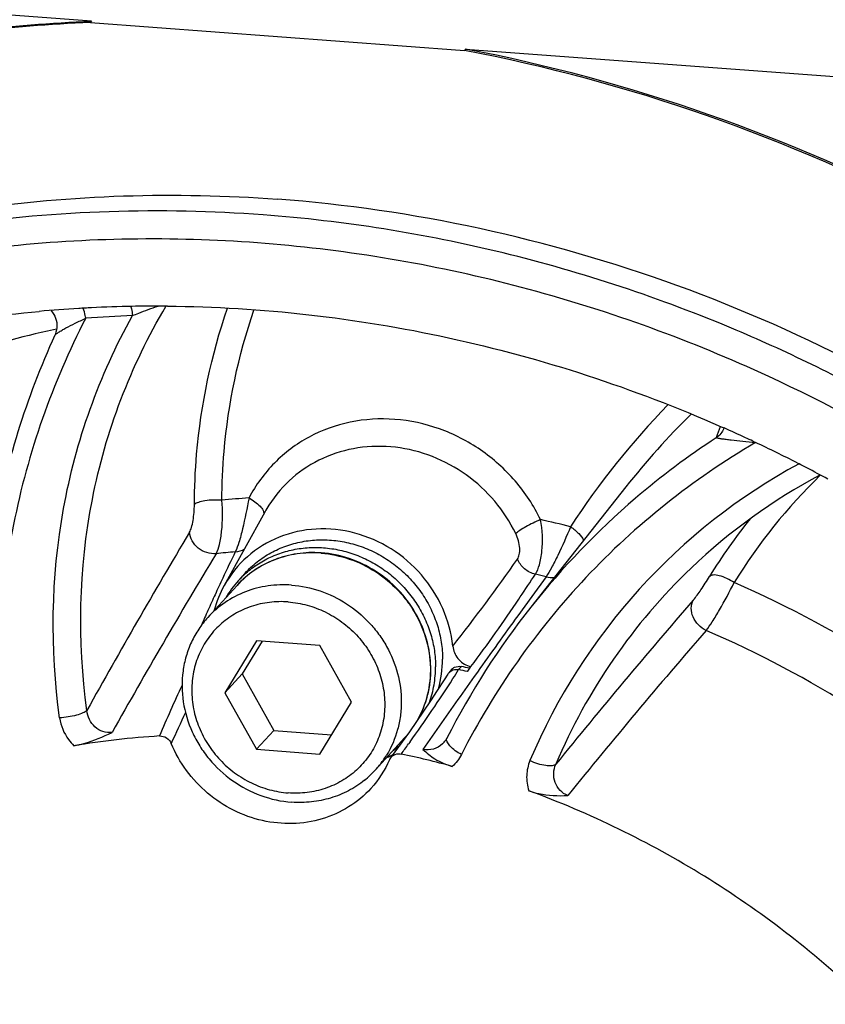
# Model space of a CAD drawing. Header units: millimetres. Extents: x 0 to 420, y 0 to 297.
# Tile 7 of 42: x 136 to 150, y 54 to 71. Entities that reach past the tile are written whole.
import ezdxf

# ---------------------------------------------------------------- set-up
doc = ezdxf.new("R2010")
doc.units = ezdxf.units.MM
doc.header["$LTSCALE"] = 23.1
doc.layers.add('COMPONENTS', color=7, linetype='CONTINUOUS')

msp = doc.modelspace()

# ---------------------------------------------------------------- linework, layer by layer
at = {"layer": 'COMPONENTS', "color": 7, "linetype": 'CONTINUOUS'}
for p, q in [((137.07109, 70.92847), (117.77524, 72.36835)), ((137.07109, 70.92847), (137.05089, 70.90628)), ((137.05089, 70.90628), (143.65326, 70.4136)), ((143.67346, 70.43579), (143.65326, 70.4136)), ((143.67346, 70.43579), (162.9693, 68.9959)), ((136.42539, 65.38447), (136.42542, 65.38453)), ((148.18305, 63.76866), (148.2345, 63.7459)), ((148.74403, 63.51314), (148.79148, 63.49077)), ((149.52504, 63.12976), (149.55838, 63.11266)), ((146.50139, 62.70421), (144.82521, 60.58334)), ((140.12984, 62.26104), (139.41348, 60.96253)), ((140.12984, 62.26104), (140.10473, 62.21424)), ((139.66182, 61.04955), (139.78504, 61.18486)), ((139.63988, 60.96606), (139.12578, 60.40152)), ((139.98511, 59.98812), (139.42662, 59.07173)), ((140.08097, 59.98096), (139.72963, 59.40446)), ((141.10239, 59.90474), (139.98511, 59.98812)), ((141.66119, 58.90498), (141.10239, 59.90474)), ((143.42717, 59.48079), (143.37665, 59.42532)), ((143.7585, 59.52238), (143.76497, 59.53215)), ((139.42662, 59.07173), (139.72963, 59.40446)), ((139.72963, 59.40446), (140.28843, 58.4047)), ((143.70656, 59.44431), (143.71306, 59.45406)), ((139.42662, 59.07173), (139.98542, 58.07197)), ((141.1027, 57.9886), (141.66119, 58.90498)), ((142.8073, 58.56142), (142.68208, 58.38134)), ((139.98542, 58.07197), (140.28843, 58.4047)), ((140.28843, 58.4047), (141.30985, 58.32848)), ((142.59734, 58.27283), (142.08323, 57.70829)), ((142.68208, 58.38134), (142.55536, 58.20281)), ((139.98542, 58.07197), (141.1027, 57.9886)), ((143.32225, 58.23463), (143.32214, 58.23448)), ((142.28059, 57.97177), (142.27848, 57.96832))]:
    msp.add_line(p, q, dxfattribs=at)
at = {"layer": 'COMPONENTS', "color": 9, "linetype": 'CONTINUOUS'}
for p, q in [((136.45643, 65.49276), (136.40321, 65.481)), ((145.094, 61.11803), (144.8425, 60.77295)), ((144.8425, 60.77295), (144.59517, 60.43166)), ((144.61512, 60.72611), (144.63952, 60.76233)), ((143.55137, 59.47872), (143.60187, 59.53418)), ((143.88197, 59.43661), (143.82685, 59.35902)), ((143.1655, 58.42036), (142.92171, 58.07068)), ((142.69387, 58.20362), (142.66689, 58.1664))]:
    msp.add_line(p, q, dxfattribs=at)
at = {"layer": 'COMPONENTS', "color": 7, "linetype": 'CONTINUOUS'}
for points in [[(136.35848, 65.81524), (136.36343, 65.81006), (136.3855, 65.78245), (136.40545, 65.75225), (136.42297, 65.71946), (136.43765, 65.68431), (136.44912, 65.64698), (136.45706, 65.60746), (136.461, 65.56592), (136.46047, 65.52296), (136.45512, 65.47934), (136.44465, 65.43554), (136.4289, 65.39234), (136.42541, 65.38451)], [(143.35756, 59.40012), (143.29287, 59.29718), (143.17382, 59.11092), (143.05319, 58.92621), (142.93101, 58.74304), (142.8073, 58.56142)], [(143.34446, 58.27171), (143.3389, 58.26126), (143.32217, 58.23452)], [(142.55536, 58.20281), (142.42714, 58.02584), (142.35016, 57.92132)]]:
    msp.add_lwpolyline(points, dxfattribs=at)
for centre, radius, start, end in [((137.92101, 40.62989), 30.33032, 62.364215, 79.105907), ((137.94121, 40.65208), 30.33031, 62.364212, 79.105911), ((138.22545, 42.46801), 23.429, 91.062128, 92.829722), ((138.22754, 42.36633), 23.5307, 89.975774, 91.062633), ((138.2276, 42.30514), 23.59189, 89.552449, 89.975962), ((138.21501, 42.66004), 23.23668, 93.377026, 95.098824), ((138.22051, 42.57289), 23.324, 93.106466, 93.377926), ((138.22176, 42.54993), 23.347, 92.830601, 93.106465), ((137.71762, 40.11219), 27.53854, 60.55124, 67.064405), ((137.4614, 39.69189), 27.51054, 37.993561, 66.028522), ((137.83158, 40.29963), 25.65051, 65.145947, 66.073522), ((137.81933, 40.27313), 25.6797, 64.822641, 65.145996), ((137.77386, 40.17776), 25.78535, 62.888024, 64.704788), ((137.73429, 40.09975), 25.87282, 62.464942, 62.805792), ((137.71528, 40.06343), 25.91382, 61.534262, 62.464791), ((154.81356, 53.76154), 10.37616, 118.088099, 133.622181), ((142.07956, 61.1849), 2.22699, 147.41455, 151.103671), ((140.98128, 59.58044), 1.96545, 85.732393, 85.994788), ((140.96294, 59.86519), 1.75944, 137.689241, 149.884401), ((140.9598, 59.8674), 1.75563, 131.718417, 137.673664), ((140.96114, 59.86587), 1.75767, 131.52907, 131.717739), ((141.13329, 60.01641), 1.96288, 151.192016, 164.911897), ((155.75071, 51.95479), 13.92186, 141.698143, 153.016002), ((141.38891, 59.66113), 1.87833, 343.979355, 0.08828), ((143.55699, 59.36251), 0.17562, 123.926192, 137.664012), ((143.55708, 59.36205), 0.17605, 115.906037, 123.868172), ((139.96842, 42.95465), 16.90806, 77.227167, 77.765833), ((140.01935, 43.01208), 16.90604, 77.287003, 77.76586), ((122.79565, 73.41339), 25.14759, 326.282654, 326.469596), ((143.84337, 59.87619), 0.35281, 252.110839, 257.163165), ((143.50645, 59.30716), 0.17553, 137.682177, 148.020632), ((139.21923, 43.182), 15.1552, 93.582282, 99.340418), ((141.3159, 59.43974), 1.73314, 317.678164, 319.933161), ((141.37443, 59.49183), 1.76502, 305.465446, 310.099847), ((140.803, 58.87232), 1.73039, 324.850477, 328.504988), ((141.5055, 59.67999), 1.91703, 293.981233, 297.724443), ((142.49438, 57.81433), 0.17952, 143.430858, 156.195047), ((139.14198, 41.97987), 16.36549, 74.776488, 78.027167), ((140.81072, 58.86699), 1.72101, 317.680084, 324.847503), ((140.80845, 58.86959), 1.72443, 308.826911, 317.667073)]:
    msp.add_arc(centre, radius, start, end, dxfattribs=at)
at = {"layer": 'COMPONENTS', "color": 9, "linetype": 'CONTINUOUS'}
for centre, radius, start, end in [((138.66745, 43.06733), 22.67965, 92.203322, 94.292101), ((157.52229, 54.18377), 14.31904, 135.864946, 146.907759), ((157.43608, 54.06122), 13.93804, 134.566139, 141.676465), ((159.09741, 59.94223), 11.58269, 160.707247, 161.722139), ((155.69737, 51.96105), 13.87855, 123.194507, 130.564668), ((154.66183, 53.72022), 10.6909, 118.505614, 157.148143), ((156.76862, 55.86012), 9.81889, 134.109063, 148.323652), ((141.09272, 45.34038), 17.21552, 94.134193, 95.735492), ((155.65216, 52.02177), 13.80302, 130.585987, 141.662772), ((141.00214, 44.09497), 18.46942, 75.822152, 77.508072), ((156.64977, 55.77571), 10.18796, 141.346035, 148.318319), ((242.22186, 0.3158), 120.37072, 149.2260817, 150.9533054), ((140.98106, 45.17782), 16.43772, 94.785253, 95.975656), ((168.86168, 47.26349), 32.55783, 153.956258, 154.861461), ((245.26536, -2.24591), 123.70102, 148.9668207, 150.6580576), ((140.97212, 59.57671), 1.96432, 85.478673, 85.732366), ((117.86463, 80.08353), 32.58998, 321.720316, 325.088787), ((154.81069, 53.78426), 10.35775, 133.7021, 157.135693), ((170.03241, 46.73127), 33.84376, 154.887752, 155.432473), ((116.14682, 79.94887), 34.35051, 326.044291, 326.846401), ((140.896, 43.95263), 17.67128, 76.257401, 76.886347), ((140.66772, 43.2327), 19.39677, 47.636957, 66.466811), ((172.91935, 45.38782), 37.02792, 155.399133, 155.870263), ((229.19956, -9.97792), 107.88766, 139.0670508, 141.0745979), ((157.63063, 52.23938), 20.27415, 155.878152, 156.289558), ((152.46312, 54.50877), 14.63028, 156.289173, 156.85673), ((272.3807, -31.91093), 157.65879, 144.1467226, 144.591634), ((231.81791, -12.59979), 111.06073, 139.0624728, 141.0242907), ((140.58185, 43.13986), 18.54489, 48.054684, 66.69086), ((124.68188, 71.25196), 22.2411, 327.554514, 328.038729), ((124.39253, 71.43744), 22.58479, 324.129058, 327.551228), ((273.28629, -32.55645), 158.7709, 144.6254626, 145.0398305), ((156.23182, 50.85986), 19.44255, 154.590457, 157.476452), ((157.1306, 49.93242), 20.39121, 154.470085, 156.16019), ((141.32545, 59.43109), 1.72025, 317.676855, 319.933715), ((143.39222, 58.24758), 0.05349, 153.200211, 161.836265), ((124.66524, 71.24064), 22.24848, 323.444299, 324.009854), ((142.97791, 58.47459), 0.4197, 312.94356, 325.103257)]:
    msp.add_arc(centre, radius, start, end, dxfattribs=at)
at = {"layer": 'COMPONENTS', "color": 7, "linetype": 'CONTINUOUS'}
for points, knots in [([(128.73539, 69.25891), (130.05969, 69.75283), (132.80766, 70.53173), (135.64317, 70.86868), (137.07109, 70.92847)], [0, 0, 0, 0, 0.49722832, 1, 1, 1, 1]), ([(137.05089, 70.90628), (135.6274, 70.84669), (132.80064, 70.51145), (130.06066, 69.73701), (128.73993, 69.24594)], [0, 0, 0, 0, 0.50276324, 1, 1, 1, 1]), ([(121.13234, 60.38086), (122.30709, 61.67094), (124.98099, 63.99148), (129.70532, 66.45665), (134.92577, 67.80651), (138.54784, 67.9204), (140.35254, 67.78573)], [0, 0, 0, 0, 0.24598852, 0.49379495, 0.74485899, 1, 1, 1, 1]), ([(140.10004, 67.50845), (138.29551, 67.6431), (134.67373, 67.52927), (129.4536, 66.17968), (124.72949, 63.71481), (122.05552, 61.39465), (120.88081, 60.10467)], [0, 0, 0, 0, 0.25513307, 0.5062008, 0.75400993, 1, 1, 1, 1]), ([(159.58093, 25.37081), (160.34872, 26.21398), (161.75935, 28.0243), (163.4397, 31.03525), (164.65411, 34.2855), (165.62351, 38.86242), (165.55394, 44.86366), (163.80813, 50.65747), (161.50734, 54.9351), (159.34769, 57.92015), (156.80667, 60.60246), (152.99174, 63.69451), (147.55183, 66.55831), (142.74993, 67.60683), (140.35254, 67.78573)], [0, 0, 0, 0, 0.05971651, 0.11962639, 0.1799057, 0.24069807, 0.3638523, 0.48959604, 0.55341179, 0.61758387, 0.68194664, 0.7463205, 0.87410953, 1, 1, 1, 1]), ([(148.44928, 65.47362), (147.11869, 66.03641), (144.37816, 66.94734), (141.52541, 67.40208), (140.10004, 67.50845)], [0, 0, 0, 0, 0.50267754, 1, 1, 1, 1]), ([(139.9991, 67.01431), (138.50247, 67.12599), (135.50221, 67.08173), (131.12216, 66.19419), (127.03467, 64.51513), (124.58712, 62.89638), (123.46242, 61.98145)], [0, 0, 0, 0, 0.2546484, 0.50582794, 0.7539973, 1, 1, 1, 1]), ([(148.63843, 64.82958), (147.26794, 65.43679), (144.43608, 66.41877), (141.47735, 66.904), (139.9991, 67.01431)], [0, 0, 0, 0, 0.502787, 1, 1, 1, 1]), ([(138.41188, 65.89631), (140.07565, 65.88332), (143.43186, 65.50175), (146.63961, 64.44942), (148.18305, 63.76866)], [0, 0, 0, 0, 0.496556, 1, 1, 1, 1]), ([(130.41935, 64.53138), (130.87693, 64.69877), (132.73955, 65.31075), (134.68301, 65.67386), (136.14987, 65.80477)], [0, 0, 0, 0, 0.24860001, 1, 1, 1, 1]), ([(136.42539, 65.38442), (135.91878, 64.27943), (135.18495, 61.91), (135.06628, 59.43478), (135.15474, 58.20341)], [0, 0, 0, 0, 0.49613254, 1, 1, 1, 1]), ([(144.55965, 61.8818), (144.36292, 62.28844), (143.7558, 63.00908), (142.6672, 63.43756), (141.77471, 63.42414), (141.14478, 63.2385), (140.59871, 62.88916), (140.31712, 62.56261), (140.20312, 62.38426)], [0, 0, 0, 0, 0.25678651, 0.51126967, 0.63627515, 0.75886094, 0.87967528, 1, 1, 1, 1]), ([(143.44764, 59.89402), (143.4238, 60.12242), (143.30066, 60.57827), (142.91987, 61.17549), (142.37934, 61.63915), (141.73157, 61.92289), (141.03957, 61.99785), (140.37183, 61.85351), (139.798, 61.50243), (139.51859, 61.15311), (139.41334, 60.96227)], [0, 0, 0, 0, 0.12616047, 0.25455069, 0.38367667, 0.51172562, 0.63729685, 0.75991322, 0.88027266, 1, 1, 1, 1]), ([(139.78505, 61.18487), (139.84975, 61.25592), (139.99142, 61.38784), (140.23387, 61.54861), (140.50096, 61.66893), (140.78632, 61.74596), (141.0833, 61.77801), (141.38501, 61.76439), (141.68444, 61.7055), (141.9747, 61.60275), (142.24911, 61.45855), (142.50135, 61.27625), (142.72563, 61.06005), (142.91678, 60.81494), (143.07038, 60.54654), (143.18286, 60.26101), (143.25159, 59.965), (143.26722, 59.76387), (143.26724, 59.66402)], [0, 0, 0, 0, 0.05968099, 0.11958421, 0.17990907, 0.24081244, 0.30239424, 0.36468955, 0.4276675, 0.49123618, 0.55525229, 0.61953456, 0.68387948, 0.74807831, 0.81193451, 0.87528023, 0.93799111, 1, 1, 1, 1]), ([(123.06326, 61.64886), (122.16561, 60.88284), (120.4897, 59.20261), (118.41231, 56.30936), (116.81657, 53.1077), (115.73879, 49.67059), (115.20213, 46.07504), (115.21783, 42.40152), (115.78467, 38.73173), (116.8893, 35.147), (118.50673, 31.72646), (120.60056, 28.54564), (123.12503, 25.67419), (126.97636, 22.35373), (132.5536, 19.26932), (137.52519, 18.14619), (140.00715, 17.96098)], [0, 0, 0, 0, 0.05980141, 0.11965046, 0.17975776, 0.24030867, 0.30144592, 0.36325706, 0.42576816, 0.48894357, 0.55269083, 0.61686985, 0.68130534, 0.7458018, 0.87387392, 1, 1, 1, 1]), ([(141.11856, 61.54109), (140.97995, 61.5508), (140.7016, 61.54083), (140.30034, 61.43557), (139.93667, 61.24476), (139.73056, 61.06563), (139.63988, 60.96606)], [0, 0, 0, 0, 0.25441158, 0.50530801, 0.75341921, 1, 1, 1, 1]), ([(139.79581, 61.18169), (139.86495, 61.24293), (140.0136, 61.35497), (140.26071, 61.48655), (140.52725, 61.57936), (140.80739, 61.6314), (141.09515, 61.64163), (141.38438, 61.6099), (141.66893, 61.53692), (141.94276, 61.4243), (142.20007, 61.27444), (142.43541, 61.09055), (142.6438, 60.87653), (142.82081, 60.63691), (142.96268, 60.37677), (143.06636, 60.1016), (143.12963, 59.8173), (143.144, 59.62447), (143.14402, 59.52871)], [0, 0, 0, 0, 0.05968145, 0.11969646, 0.18020706, 0.24132984, 0.30312676, 0.36560136, 0.42870043, 0.49231992, 0.55631457, 0.62050993, 0.68471619, 0.7487427, 0.81241258, 0.87557656, 0.93812501, 1, 1, 1, 1]), ([(142.82349, 58.5845), (142.90331, 58.72484), (143.02526, 59.03147), (143.07895, 59.52574), (143.00292, 60.02475), (142.80314, 60.49556), (142.49347, 60.90821), (142.09395, 61.23645), (141.63055, 61.45916), (141.29512, 61.52794), (141.12754, 61.54044)], [0, 0, 0, 0, 0.12040827, 0.24250663, 0.36667675, 0.49276043, 0.62011017, 0.74776204, 0.87467441, 1, 1, 1, 1]), ([(140.60419, 60.97105), (140.46538, 60.98141), (140.18677, 60.97265), (139.78523, 60.86882), (139.42183, 60.67923), (139.21615, 60.50074), (139.12578, 60.40151)], [0, 0, 0, 0, 0.25514429, 0.50620197, 0.75401247, 1, 1, 1, 1]), ([(140.60419, 60.97105), (140.77416, 60.95836), (141.11464, 60.88786), (141.58419, 60.6594), (141.92092, 60.37829), (142.14368, 60.11021), (142.33085, 59.81923), (142.49395, 59.42), (142.55083, 58.99574), (142.52879, 58.66162), (142.46348, 58.33942), (142.36518, 58.11057), (142.28059, 57.97177)], [0, 0, 0, 0, 0.12541057, 0.2526294, 0.3806677, 0.44473394, 0.50855359, 0.63470022, 0.75860877, 0.81978429, 0.88039595, 1, 1, 1, 1]), ([(140.54363, 60.67456), (140.43316, 60.68281), (140.21162, 60.67809), (139.88974, 60.60587), (139.59262, 60.47121), (139.33206, 60.27913), (139.11829, 60.0371), (138.9597, 59.7546), (138.86239, 59.44277), (138.82996, 59.11378), (138.86344, 58.78035), (138.96131, 58.45524), (139.11969, 58.15079), (139.33247, 57.87851), (139.59151, 57.64869), (139.88704, 57.47005), (140.20773, 57.34941), (140.43212, 57.31051), (140.54418, 57.30215)], [0, 0, 0, 0, 0.06245722, 0.12400437, 0.18478485, 0.24505738, 0.30516967, 0.36549509, 0.42637138, 0.48804479, 0.55063352, 0.61411443, 0.67833212, 0.74302602, 0.8078688, 0.87251426, 0.93663874, 1, 1, 1, 1]), ([(140.54363, 60.67456), (140.6557, 60.6662), (140.88008, 60.6273), (141.20077, 60.50666), (141.49631, 60.32802), (141.75534, 60.0982), (141.96812, 59.82592), (142.1265, 59.52147), (142.22438, 59.19636), (142.25785, 58.86294), (142.22542, 58.53395), (142.12811, 58.22211), (141.96952, 57.93961), (141.75575, 57.69758), (141.49519, 57.5055), (141.19807, 57.37084), (140.8762, 57.29863), (140.65465, 57.2939), (140.54418, 57.30215)], [0, 0, 0, 0, 0.06336126, 0.12748574, 0.1921312, 0.25697398, 0.32166788, 0.38588557, 0.44936648, 0.51195521, 0.57362862, 0.63450491, 0.69483033, 0.75494262, 0.81521515, 0.87599563, 0.93754278, 1, 1, 1, 1]), ([(139.12578, 60.40151), (139.06672, 60.33666), (138.9582, 60.1974), (138.82893, 59.9658), (138.73549, 59.71578), (138.66091, 59.3637), (138.66625, 58.90205), (138.80051, 58.45637), (138.97753, 58.12729), (139.19886, 57.82127), (139.54864, 57.49745), (140.0509, 57.2333), (140.4204, 57.15252), (140.60482, 57.13876)], [0, 0, 0, 0, 0.05973309, 0.11965949, 0.17995563, 0.24076503, 0.3639533, 0.48973213, 0.5535657, 0.61775562, 0.74624927, 0.87407017, 1, 1, 1, 1]), ([(120.88081, 60.10467), (120.11298, 59.26149), (118.70213, 57.45126), (117.02158, 54.4403), (115.80694, 51.19003), (114.8373, 46.61302), (114.90663, 40.6116), (116.65232, 34.81756), (118.95309, 30.53975), (121.11276, 27.55457), (123.65382, 24.87215), (127.46884, 21.77997), (132.90886, 18.9161), (137.71083, 17.86756), (140.10821, 17.68867)], [0, 0, 0, 0, 0.05971678, 0.1196269, 0.17990636, 0.24069885, 0.36385339, 0.48959755, 0.55341364, 0.61758602, 0.68194895, 0.74632313, 0.87411305, 1, 1, 1, 1]), ([(143.44764, 59.89402), (143.4558, 59.81583), (143.52099, 59.6609), (143.6592, 59.56485), (143.73499, 59.54043)], [0, 0, 0, 0, 0.49677393, 1, 1, 1, 1]), ([(143.037, 58.90162), (143.0725, 59.0013), (143.12635, 59.20845), (143.14403, 59.42169), (143.14402, 59.52871)], [0, 0, 0, 0, 0.4971621, 1, 1, 1, 1]), ([(136.7595, 58.13626), (136.81943, 58.14613), (137.05245, 58.19914), (137.2737, 58.29308), (137.43384, 58.37015)], [0, 0, 0, 0, 0.25471458, 1, 1, 1, 1]), ([(138.27231, 58.30759), (138.31491, 58.31026), (138.40425, 58.28526), (138.46261, 58.21424), (138.47918, 58.17416)], [0, 0, 0, 0, 0.49598896, 1, 1, 1, 1]), ([(142.00179, 57.38121), (141.88732, 57.25548), (141.62053, 57.03361), (140.98299, 56.74739), (140.05755, 56.72821), (139.06572, 57.23081), (138.61756, 57.83938), (138.47918, 58.17416)], [0, 0, 0, 0, 0.12015135, 0.24151981, 0.48874982, 0.74402034, 1, 1, 1, 1]), ([(142.92171, 58.07068), (142.98579, 58.00815), (143.14249, 57.8792), (143.33158, 57.80038), (143.43923, 57.7711)], [0, 0, 0, 0, 0.44520915, 1, 1, 1, 1]), ([(142.3502, 57.92129), (142.37045, 57.94861), (142.42937, 57.99286), (142.50263, 57.99663), (142.53696, 57.98935)], [0, 0, 0, 0, 0.49215702, 1, 1, 1, 1]), ([(141.88962, 57.52618), (141.80195, 57.45564), (141.61144, 57.3309), (141.29382, 57.20162), (140.95379, 57.13338), (140.72096, 57.13009), (140.60482, 57.13876)], [0, 0, 0, 0, 0.24600758, 0.49418375, 0.74537519, 1, 1, 1, 1]), ([(144.78858, 57.34113), (144.84641, 57.31996), (145.07089, 57.25611), (145.30711, 57.24843), (145.47788, 57.2564)], [0, 0, 0, 0, 0.26480778, 1, 1, 1, 1]), ([(150.64132, 53.71281), (149.79988, 54.50689), (147.95826, 55.92556), (145.86867, 56.94555), (144.78863, 57.34111)], [0, 0, 0, 0, 0.50146932, 1, 1, 1, 1])]:
    msp.add_open_spline(points, degree=3, knots=knots, dxfattribs=at)
at = {"layer": 'COMPONENTS', "color": 9, "linetype": 'CONTINUOUS'}
for points, knots in [([(136.99085, 58.75846), (136.82003, 59.98919), (136.87097, 62.49795), (137.76264, 64.84948), (138.38624, 65.89346)], [0, 0, 0, 0, 0.50538545, 1, 1, 1, 1]), ([(137.79565, 65.73021), (137.83179, 65.74496), (137.98028, 65.80416), (138.13038, 65.85958), (138.24531, 65.8969)], [0, 0, 0, 0, 0.24413278, 1, 1, 1, 1]), ([(136.50918, 58.62676), (136.33981, 59.84698), (136.37466, 62.33106), (137.2071, 64.6771), (137.79552, 65.73022)], [0, 0, 0, 0, 0.50524366, 1, 1, 1, 1]), ([(136.96888, 65.68331), (136.96643, 65.69947), (136.9563, 65.75855), (136.94187, 65.81709), (136.92708, 65.85813)], [0, 0, 0, 0, 0.27247568, 1, 1, 1, 1]), ([(137.76662, 65.88566), (137.76986, 65.87406), (137.78272, 65.82289), (137.79102, 65.77065), (137.79565, 65.73021)], [0, 0, 0, 0, 0.22830339, 1, 1, 1, 1]), ([(138.88701, 62.39259), (138.88853, 62.68954), (138.94112, 63.86488), (139.18495, 65.03214), (139.47163, 65.86324)], [0, 0, 0, 0, 0.25248782, 1, 1, 1, 1]), ([(139.37227, 62.46972), (139.37374, 62.75711), (139.42471, 63.89457), (139.66109, 65.02418), (139.939, 65.82833)], [0, 0, 0, 0, 0.25249254, 1, 1, 1, 1]), ([(136.97008, 65.68338), (136.67517, 65.11262), (136.16211, 63.92357), (135.47732, 61.41092), (135.35844, 59.42684), (135.45225, 58.12117)], [0, 0, 0, 0, 0.24722274, 0.49626073, 1, 1, 1, 1]), ([(136.42543, 65.38454), (136.42982, 65.39394), (136.45435, 65.41126), (136.49532, 65.44041), (136.554, 65.47496), (136.65036, 65.52888), (136.78952, 65.59985), (136.90653, 65.65508), (136.96888, 65.68331)], [0, 0, 0, 0, 0.05000783, 0.13659855, 0.24759362, 0.37599137, 0.67000128, 1, 1, 1, 1]), ([(136.40321, 65.481), (135.24344, 65.22321), (132.97632, 64.50252), (130.87892, 63.3783), (129.89872, 62.72814)], [0, 0, 0, 0, 0.50250603, 1, 1, 1, 1]), ([(144.99712, 62.12714), (144.87852, 62.37228), (144.57428, 62.83437), (143.95895, 63.38644), (143.22684, 63.76286), (142.43237, 63.93399), (141.63497, 63.88577), (140.8956, 63.61942), (140.27293, 63.1548), (139.96895, 62.73629), (139.85161, 62.51111)], [0, 0, 0, 0, 0.12875592, 0.25814664, 0.38682784, 0.5136126, 0.63786458, 0.75969192, 0.87994014, 1, 1, 1, 1]), ([(148.79003, 63.48729), (148.23821, 63.16311), (147.17898, 62.4382), (145.29712, 60.70627), (144.17758, 59.11461), (143.59949, 57.97951)], [0, 0, 0, 0, 0.25079759, 0.50082489, 1, 1, 1, 1]), ([(148.09914, 63.57487), (148.10893, 63.56938), (148.14166, 63.5657), (148.19839, 63.55536), (148.27555, 63.54608), (148.3995, 63.53083), (148.57203, 63.51151), (148.71437, 63.4959), (148.7889, 63.48782)], [0, 0, 0, 0, 0.04840808, 0.13749758, 0.25157801, 0.38229555, 0.67667796, 1, 1, 1, 1]), ([(139.37227, 62.46972), (139.27296, 62.47765), (139.131, 62.47476), (138.9695, 62.43925), (138.90601, 62.41141), (138.88701, 62.39259)], [0, 0, 0, 0, 0.59909067, 0.83917559, 1, 1, 1, 1]), ([(139.26979, 61.52622), (139.29794, 61.57733), (139.33912, 61.7096), (139.38779, 62.02478), (139.38766, 62.28792), (139.37227, 62.46972)], [0, 0, 0, 0, 0.18287365, 0.42817001, 1, 1, 1, 1]), ([(139.85161, 62.51111), (139.81602, 62.32809), (139.76436, 62.06459), (139.68247, 61.74694), (139.6365, 61.61199), (139.6098, 61.55824)], [0, 0, 0, 0, 0.56801489, 0.81717055, 1, 1, 1, 1]), ([(139.85161, 62.51111), (139.92273, 62.47081), (140.01605, 62.40517), (140.09843, 62.30262), (140.11414, 62.25136), (140.11068, 62.2314)], [0, 0, 0, 0, 0.621382, 0.84604405, 1, 1, 1, 1]), ([(138.80019, 61.9037), (138.81618, 61.93051), (138.84108, 61.99968), (138.87607, 62.16251), (138.88654, 62.29853), (138.88701, 62.39259)], [0, 0, 0, 0, 0.18728729, 0.43565982, 1, 1, 1, 1]), ([(144.99712, 62.12714), (144.90794, 62.08992), (144.78309, 62.02953), (144.63935, 61.94343), (144.58113, 61.90202), (144.55965, 61.8818)], [0, 0, 0, 0, 0.57634778, 0.8240816, 1, 1, 1, 1]), ([(144.90532, 61.16308), (144.93817, 61.21412), (144.98752, 61.34947), (145.0437, 61.67222), (145.03173, 61.94432), (144.99712, 62.12714)], [0, 0, 0, 0, 0.18527055, 0.43205562, 1, 1, 1, 1]), ([(139.26979, 61.52624), (139.16049, 61.51733), (138.93353, 61.59028), (138.80946, 61.79798), (138.80019, 61.9037)], [0, 0, 0, 0, 0.50819605, 1, 1, 1, 1]), ([(145.52591, 62.0018), (145.4567, 61.83114), (145.34926, 61.58707), (145.20094, 61.29429), (145.12893, 61.16914), (145.094, 61.11803)], [0, 0, 0, 0, 0.56102558, 0.81142815, 1, 1, 1, 1]), ([(145.52591, 62.0018), (145.57811, 61.96611), (145.66488, 61.89516), (145.73738, 61.80602), (145.7568, 61.76128)], [0, 0, 0, 0, 0.56455907, 1, 1, 1, 1]), ([(144.58972, 61.43207), (144.60572, 61.45498), (144.62727, 61.51885), (144.63467, 61.67426), (144.59872, 61.80109), (144.55965, 61.8818)], [0, 0, 0, 0, 0.18030132, 0.42140307, 1, 1, 1, 1]), ([(141.1183, 61.53559), (140.97948, 61.54595), (140.70088, 61.53719), (140.29933, 61.43336), (139.93593, 61.24377), (139.73025, 61.06528), (139.63989, 60.96605)], [0, 0, 0, 0, 0.25514222, 0.50620433, 0.75401161, 1, 1, 1, 1]), ([(141.12697, 61.53492), (141.29449, 61.52167), (141.62988, 61.45136), (142.0929, 61.2267), (142.42601, 60.95115), (142.64747, 60.68844), (142.83461, 60.40313), (143.00004, 60.01127), (143.06277, 59.59369), (143.04734, 59.26357), (142.98972, 58.94426), (142.89843, 58.71615), (142.8187, 58.57694)], [0, 0, 0, 0, 0.12535904, 0.25250236, 0.38046231, 0.44449752, 0.50829904, 0.63446391, 0.75844958, 0.81967182, 0.88032937, 1, 1, 1, 1]), ([(144.90533, 61.16311), (144.83543, 61.1797), (144.70357, 61.24691), (144.61533, 61.36654), (144.58972, 61.43207)], [0, 0, 0, 0, 0.50521938, 1, 1, 1, 1]), ([(147.69293, 60.70742), (147.74236, 60.76437), (147.83848, 60.90455), (147.93067, 61.04645), (147.98003, 61.12642)], [0, 0, 0, 0, 0.44522066, 1, 1, 1, 1]), ([(148.41247, 61.01622), (148.33199, 61.06879), (148.21083, 61.12878), (148.05941, 61.15646), (147.99681, 61.14251), (147.98003, 61.12642)], [0, 0, 0, 0, 0.62186231, 0.84961384, 1, 1, 1, 1]), ([(147.91991, 60.17118), (147.95832, 60.21972), (148.03896, 60.33886), (148.20748, 60.61835), (148.33173, 60.8522), (148.41247, 61.01622)], [0, 0, 0, 0, 0.18964882, 0.43992073, 1, 1, 1, 1]), ([(143.76787, 59.53149), (143.91377, 59.7288), (144.20361, 60.12177), (144.4793, 60.52481), (144.61512, 60.72611)], [0, 0, 0, 0, 0.50261949, 1, 1, 1, 1]), ([(147.91992, 60.1712), (147.81953, 60.21761), (147.6908, 60.34746), (147.64504, 60.55994), (147.66964, 60.66397), (147.69293, 60.70742)], [0, 0, 0, 0, 0.51987244, 0.76828073, 1, 1, 1, 1]), ([(136.50918, 58.62676), (136.52819, 58.48981), (136.60353, 58.30905), (136.72576, 58.16919), (136.75955, 58.13626)], [0, 0, 0, 0, 0.74558353, 1, 1, 1, 1]), ([(136.99085, 58.75848), (136.97149, 58.73903), (136.90914, 58.70687), (136.75008, 58.65428), (136.60905, 58.63269), (136.50921, 58.62643)], [0, 0, 0, 0, 0.16304561, 0.4055458, 1, 1, 1, 1]), ([(137.43385, 58.37016), (137.38086, 58.3628), (137.26898, 58.37334), (137.07807, 58.48542), (137.00014, 58.65064), (136.99084, 58.75848)], [0, 0, 0, 0, 0.24756885, 0.49921191, 1, 1, 1, 1]), ([(143.59907, 57.97974), (143.52552, 58.0207), (143.42982, 58.08755), (143.34689, 58.19243), (143.33522, 58.24545), (143.3414, 58.26426)], [0, 0, 0, 0, 0.63053003, 0.85171957, 1, 1, 1, 1]), ([(143.26384, 58.16737), (143.21924, 58.12595), (143.10934, 58.06194), (142.98145, 58.05765), (142.92163, 58.0707)], [0, 0, 0, 0, 0.49854597, 1, 1, 1, 1]), ([(144.81004, 57.87203), (144.77544, 57.79023), (144.7358, 57.6102), (144.76123, 57.42798), (144.78863, 57.34111)], [0, 0, 0, 0, 0.49368304, 1, 1, 1, 1]), ([(145.2668, 57.80883), (145.24927, 57.79193), (145.18563, 57.77465), (145.02842, 57.78533), (144.89789, 57.82979), (144.8099, 57.87174)], [0, 0, 0, 0, 0.15357239, 0.38528967, 1, 1, 1, 1]), ([(145.47792, 57.2564), (145.42665, 57.27631), (145.33163, 57.33964), (145.24272, 57.48402), (145.21794, 57.65045), (145.2444, 57.75939), (145.2668, 57.80883)], [0, 0, 0, 0, 0.25101808, 0.50239408, 0.75226507, 1, 1, 1, 1])]:
    msp.add_open_spline(points, degree=3, knots=knots, dxfattribs=at)
for points in [[(148.2342, 63.73899), (148.20587, 63.67405), (148.15734, 63.61526), (148.09914, 63.57486)], [(139.6098, 61.55824), (139.66608, 61.56316), (139.72296, 61.58058), (139.77121, 61.60998)], [(145.094, 61.11803), (145.14081, 61.10566), (145.19059, 61.10112), (145.23875, 61.10604)], [(143.59949, 57.97951), (143.55972, 57.90143), (143.5048, 57.8293), (143.43931, 57.77108)]]:
    msp.add_open_spline(points, degree=3, dxfattribs=at)
at = {"layer": 'COMPONENTS', "color": 7, "linetype": 'CONTINUOUS'}
for points in [[(143.37666, 59.42533), (143.39698, 59.44765), (143.42411, 59.46498), (143.45282, 59.47428)], [(143.45282, 59.47428), (143.4841, 59.48441), (143.51923, 59.48569), (143.55136, 59.47872)], [(143.48016, 59.52042), (143.51688, 59.53826), (143.56197, 59.54283), (143.60187, 59.53418)], [(142.33013, 57.88679), (142.24917, 57.70287), (142.13706, 57.52981), (142.00179, 57.38121)]]:
    msp.add_open_spline(points, degree=3, dxfattribs=at)

doc.saveas('drawing.dxf')
